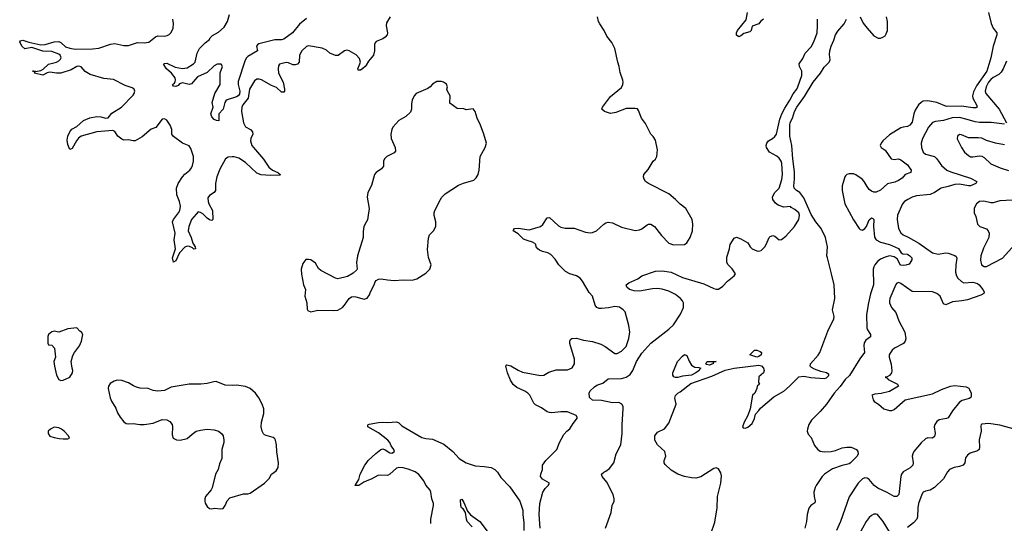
# Model space of a CAD drawing. Header units: inches. Extents: x 2293880 to 2522759, y 823965 to 1006879.
# Tile 62 of 256: x 2326924 to 2335669, y 894573 to 899046. Entities that reach past the tile are written whole.
import ezdxf

# ---------------------------------------------------------------- set-up
doc = ezdxf.new("R2010")
doc.units = ezdxf.units.IN
doc.header["$MEASUREMENT"] = 0
doc.layers.add('C3829', color=7, linetype='Continuous')
doc.layers.add('C3839', color=7, linetype='Continuous')

msp = doc.modelspace()

# ---------------------------------------------------------------- linework, layer by layer
at = {"layer": 'C3829', "color": 5}
for points, elevation in [([(2329470, 899056), (2329410, 899004.7), (2329347.7, 898930), (2329270, 898872.7), (2329250, 898866.4), (2329190, 898866.5), (2329048.4, 898831.6), (2329036, 898824), (2329026.5, 898810), (2329035.8, 898770), (2328950, 898720.3), (2328935, 898705), (2328922.3, 898677.7), (2328863, 898497.1), (2328863.3, 898470), (2328879.3, 898410), (2328876, 898384), (2328865.5, 898370), (2328850, 898361.2), (2328765.9, 898334.1), (2328754.9, 898325.1), (2328746.3, 898310), (2328730, 898252), (2328693, 898210), (2328692.7, 898147.3), (2328670.5, 898149.5), (2328650, 898159.6), (2328630, 898183.7), (2328622.7, 898210), (2328641.1, 898270), (2328634.2, 898310), (2328656.5, 898390), (2328704.3, 898470), (2328705.7, 898574.3), (2328724.4, 898630), (2328713.6, 898650), (2328678, 898650), (2328650, 898636.9), (2328590, 898576.3), (2328501.8, 898538.2), (2328450, 898477.4), (2328430, 898471.2), (2328370, 898485.1), (2328344.4, 898475.6), (2328330, 898462), (2328310, 898452.7), (2328290, 898455.3), (2328281.2, 898470), (2328297.7, 898482.3), (2328304.4, 898495.6), (2328307.8, 898510), (2328303.5, 898530), (2328271.8, 898571.8), (2328227, 898610), (2328202, 898650), (2328210, 898658), (2328230, 898659.1), (2328304.9, 898625), (2328370, 898611.6), (2328410, 898618.9), (2328467.6, 898652.4), (2328481.3, 898670), (2328500.8, 898750), (2328521.7, 898790), (2328570, 898841.6), (2328609.2, 898870), (2328615.5, 898884.5), (2328635.1, 898904.9), (2328690, 898936.3), (2328740.7, 898979.3), (2328769.5, 899030), (2328786.8, 899093.2)], 160), ([(2330000, 898643.4), (2329991.5, 898630), (2329970, 898611.5), (2329950, 898598.7), (2329930, 898598), (2329928.4, 898610), (2329949.8, 898670), (2329941.1, 898701.1), (2329913, 898733), (2329850, 898770.7), (2329830, 898774.6), (2329810, 898769.8), (2329752.4, 898727.6), (2329730, 898728.2), (2329679.5, 898750), (2329650, 898775.1), (2329610, 898794), (2329490, 898813.3), (2329470, 898807), (2329430, 898769.4), (2329410.3, 898730), (2329406, 898670), (2329390, 898651.3), (2329370, 898644.5), (2329350, 898646.2), (2329310, 898663), (2329290, 898664.7), (2329231, 898650), (2329223.2, 898636.8), (2329218.6, 898610), (2329223.2, 898570), (2329263.6, 898490), (2329276.5, 898430), (2329276.5, 898410), (2329270, 898401.6), (2329250, 898401.7), (2329204.4, 898444.4), (2329161.2, 898461.2), (2329070, 898511.3), (2329050, 898518.7), (2329030, 898518), (2329010, 898502.4), (2328966.2, 898430), (2328951.5, 898348.5), (2328905.4, 898290), (2328896.5, 898270), (2328892.6, 898230), (2328910.4, 898130), (2328930, 898095.5), (2328973.4, 898070), (2328990.4, 898050), (2328994, 898030), (2328975.8, 897990), (2328974.9, 897970), (2328986.7, 897930), (2328998.9, 897910), (2329088, 897808), (2329136.5, 897736.5), (2329170, 897710.2), (2329216.3, 897690), (2329221.7, 897681.7), (2329241, 897670), (2329235.5, 897664.5), (2329150, 897661.1), (2329067, 897667), (2329030, 897682.5), (2328930, 897778.3), (2328870, 897815.2), (2328830, 897828.1), (2328810, 897828), (2328776.2, 897823.8), (2328752.4, 897810), (2328702.7, 897717.3), (2328673.2, 897650), (2328663.9, 897590), (2328662, 897530), (2328650.2, 897509.8), (2328610, 897483.6), (2328595.8, 897464.2), (2328596.2, 897430), (2328602.6, 897410), (2328636.9, 897350), (2328640.4, 897270), (2328630, 897262), (2328610, 897267.8), (2328590, 897281.8), (2328550, 897322.8), (2328530, 897334.6), (2328510, 897338.7), (2328490, 897319.7), (2328450.2, 897270), (2328425.4, 897210), (2328419, 897170), (2328446.5, 897110), (2328462.5, 897062.5), (2328482, 897030), (2328484.7, 897010), (2328470, 897007.1), (2328458.9, 897018.9), (2328431.9, 897031.9), (2328410, 897033.3), (2328390, 897026), (2328344.1, 896975.9), (2328310, 896903.7), (2328290, 896892.7), (2328279.8, 896930), (2328307.1, 897010), (2328294.2, 897090), (2328304.1, 897150), (2328281.1, 897250), (2328288.5, 897270), (2328334.8, 897330), (2328344.5, 897350), (2328350.8, 897390), (2328344.4, 897430), (2328320.4, 897490), (2328317.1, 897550), (2328329.9, 897590.1), (2328368.6, 897650), (2328390, 897674.3), (2328433.5, 897710), (2328450.8, 897730), (2328459.8, 897750), (2328467.4, 897790), (2328466.2, 897830), (2328442.3, 897902.2), (2328430, 897926), (2328369, 897950), (2328289.7, 898009.7), (2328276.2, 898030), (2328273.7, 898070), (2328260.5, 898110), (2328230, 898152.7), (2328210, 898166), (2328190, 898162.7), (2328132.6, 898087.4), (2328090, 898074), (2328010, 898006.3), (2327950, 897971.3), (2327930, 897969.7), (2327890, 897978), (2327850, 897976.9), (2327830, 897983.5), (2327794, 898010), (2327770, 898051.8), (2327750, 898062.6), (2327610, 898051.3), (2327469.4, 898010.6), (2327446.8, 897993.2), (2327428.7, 897971.3), (2327390, 897902.9), (2327370, 897893.2), (2327350, 897936), (2327345, 897975), (2327352.4, 898010), (2327370, 898050.7), (2327386.2, 898073.8), (2327430, 898096.9), (2327490, 898151.1), (2327546.8, 898173.2), (2327610, 898186.1), (2327643.1, 898183.1), (2327690, 898171.5), (2327710, 898175.3), (2327743.2, 898216.8), (2327826.6, 898270), (2327930, 898374.6), (2327941.4, 898390), (2327946.6, 898410), (2327940.4, 898430), (2327921.2, 898441.2), (2327861.2, 898461.2), (2327755.8, 898515.8), (2327670, 898522.2), (2327550, 898557.7), (2327505.8, 898585.8), (2327470, 898627.2), (2327450, 898632.7), (2327430, 898630.8), (2327380, 898600), (2327290, 898572.1), (2327250, 898571), (2327190, 898580.2), (2327166.8, 898573.2), (2327130, 898551.8), (2327056, 898570), (2327057.2, 898577.2), (2327047.6, 898587.6), (2327038, 898590), (2327062, 898590), (2327064.7, 898584.7), (2327110, 898593.2), (2327133, 898607), (2327180.4, 898650), (2327250.9, 898669.1), (2327270, 898680.2), (2327285.8, 898694.2), (2327291.8, 898708.3), (2327290, 898714.7), (2327281.6, 898730), (2327270, 898738.5), (2327210, 898763.1), (2327130, 898765.3), (2327030, 898797.8), (2326970, 898788), (2326944, 898810), (2326923.5, 898850), (2326930, 898857), (2326950, 898862.6), (2327005.4, 898845.4), (2327110, 898822.1), (2327150, 898825.8), (2327230, 898849.6), (2327270, 898851.2), (2327290, 898843.2), (2327330, 898805.6), (2327370, 898791.6), (2327416.5, 898783.5), (2327571.6, 898788.4), (2327625.6, 898794.4), (2327730, 898827.2), (2327770, 898835.3), (2327850, 898816), (2327890, 898816), (2327970, 898842.4), (2328030, 898839.3), (2328070, 898845.5), (2328130, 898893), (2328150, 898903.8), (2328210, 898900.4), (2328234.5, 898905.5), (2328250, 898913), (2328268.3, 898931.7), (2328286.6, 898970), (2328291, 899011), (2328284.7, 899050)], 180), ([(2330000, 897246.2), (2329980.5, 897210), (2329975.2, 897164.8), (2329975.5, 897110), (2329923.8, 896950), (2329914.9, 896890), (2329920.7, 896830), (2329917.1, 896822.9), (2329885.8, 896794.2), (2329834.4, 896765.6), (2329750, 896745.2), (2329730, 896749.2), (2329598, 896818), (2329577.5, 896837.5), (2329550, 896884), (2329510, 896912.7), (2329490, 896917.2), (2329464.9, 896915.1), (2329439.8, 896880.2), (2329424, 896830), (2329425.2, 896785.2), (2329444, 896690), (2329461, 896650), (2329455.5, 896590), (2329473.4, 896530), (2329476, 896476), (2329482, 896462), (2329510, 896451), (2329572.7, 896467.3), (2329710, 896461.6), (2329750, 896467.3), (2329790, 896490.7), (2329810, 896510.8), (2329849.7, 896570.3), (2329870, 896584), (2329890, 896587.3), (2329910, 896584), (2329984.5, 896564.5), (2330000, 896568.6)], 220), ([(2330000, 894947.1), (2329980.9, 894939.1), (2329937.1, 894910), (2329899, 894910), (2329906.2, 894913.8), (2329936.6, 894963.4), (2329947.1, 895010), (2329990, 895090.2), (2330000, 895103.7)], 180)]:
    msp.add_lwpolyline(points, dxfattribs=dict(at, elevation=elevation))
at = {"layer": 'C3829', "color": 5, "elevation": 220}
for points in [[(2327430, 896309), (2327350, 896299.3), (2327270, 896269.3), (2327230, 896279), (2327210, 896274), (2327178, 896250), (2327172.7, 896232.7), (2327172.7, 896172.7), (2327178, 896158), (2327210, 896154), (2327232, 896130), (2327242, 896050), (2327226, 896010), (2327231.3, 895970), (2327251.3, 895890), (2327271.6, 895851.6), (2327290, 895842), (2327310, 895844.7), (2327368.7, 895870), (2327394, 895910), (2327395.3, 895930), (2327388.4, 895951.6), (2327382, 896010), (2327396.5, 896063.5), (2327409.4, 896090.6), (2327456, 896150), (2327474, 896190), (2327484, 896250), (2327473.2, 896270), (2327458.4, 896278.4)], [(2327790, 895844.2), (2327763.1, 895836.9), (2327726.3, 895813.7), (2327712.4, 895790), (2327710.4, 895770), (2327727.6, 895687.6), (2327738.6, 895658.6), (2327776.3, 895596.3), (2327793.1, 895553.1), (2327816.2, 895516.2), (2327850, 895474), (2327870, 895459.1), (2327890, 895455.5), (2327930, 895459.6), (2327990, 895450.2), (2328030, 895449.2), (2328110, 895463.6), (2328190, 895494), (2328230, 895491.7), (2328257.2, 895477.2), (2328277.4, 895450), (2328281.7, 895430), (2328278, 895358), (2328288, 895328), (2328314.9, 895314.9), (2328349.5, 895310.5), (2328410, 895324.9), (2328454.6, 895365.4), (2328489.7, 895390.3), (2328530, 895401.6), (2328590, 895410.5), (2328650, 895403), (2328690, 895390.6), (2328716, 895370), (2328730.8, 895350), (2328736.3, 895310), (2328735.5, 895290), (2328719.3, 895230), (2328719.3, 895150), (2328698.9, 895101.1), (2328685.3, 895050), (2328663.7, 895010), (2328632.5, 894887.5), (2328624.9, 894870), (2328573.4, 894810), (2328566.8, 894790), (2328566.8, 894770), (2328570.9, 894750.9), (2328590, 894722), (2328610, 894706), (2328630, 894702.8), (2328652.9, 894707.1), (2328710, 894702.8), (2328730, 894706), (2328749.4, 894730.6), (2328767.5, 894772.5), (2328790, 894798.8), (2328910, 894836), (2328950, 894836), (2328970, 894841), (2329099, 894930), (2329139, 894970), (2329161.2, 895010), (2329200.5, 895039.5), (2329220.7, 895070), (2329222.9, 895110), (2329208.3, 895208.3), (2329205.6, 895270), (2329197, 895310), (2329190, 895324), (2329175.3, 895335.3), (2329111.6, 895351.6), (2329099.1, 895359.1), (2329088.2, 895368.2), (2329076.2, 895390), (2329067.6, 895430), (2329071.3, 895470), (2329092.7, 895547.3), (2329091.1, 895590), (2329076.9, 895630), (2329047.9, 895687.9), (2329017.6, 895730), (2328970, 895771.2), (2328930, 895788.2), (2328850, 895801.1), (2328810, 895797.4), (2328750, 895800.5), (2328670, 895831.1), (2328649, 895831), (2328590, 895814), (2328532.1, 895807.9), (2328430, 895809.6), (2328270, 895782), (2328210, 895751.2), (2328150, 895747), (2328110, 895753), (2328064, 895770), (2327994.4, 895774.4), (2327961.4, 895781.4), (2327933, 895793), (2327890, 895819.7), (2327830, 895842.4)], [(2327230, 895426), (2327198, 895410), (2327176, 895390), (2327176, 895370), (2327190, 895347.3), (2327230, 895334), (2327272.7, 895327.3), (2327310, 895322.8), (2327350, 895324.7), (2327366, 895330), (2327358, 895350), (2327319, 895390), (2327294, 895410), (2327270, 895422)]]:
    msp.add_lwpolyline(points, close=True, dxfattribs=at)
at = {"layer": 'C3839', "color": 5}
for points, elevation in [([(2330214.7, 899070), (2330183, 899017), (2330179.7, 898990), (2330190.2, 898930), (2330187, 898910), (2330170.5, 898890), (2330150, 898875.8), (2330089, 898851), (2330079.9, 898840.1), (2330073.8, 898826.2), (2330076, 898770), (2330067, 898730), (2330022, 898678), (2330000, 898643.4)], 180), ([(2331547, 894530), (2331538, 894650), (2331542.7, 894750), (2331569, 894850), (2331590, 894882), (2331618, 894910), (2331628, 894930), (2331566.3, 894966.3), (2331549.5, 894990), (2331551.3, 895010), (2331566, 895050), (2331567.8, 895090), (2331597, 895130), (2331696, 895230), (2331717, 895290), (2331756.9, 895363.1), (2331782, 895390), (2331810, 895410.7), (2331840.1, 895459.9), (2331878, 895510), (2331865.2, 895530), (2331790, 895562.4), (2331730, 895563.5), (2331650, 895553), (2331630, 895556.3), (2331610, 895564.2), (2331559, 895599), (2331504.8, 895624.8), (2331490, 895639.5), (2331453.7, 895710), (2331437.4, 895730), (2331410, 895746.6), (2331338.1, 895778.1), (2331305.6, 895805.6), (2331283.2, 895843.2), (2331255.7, 895910), (2331240.7, 895970), (2331250, 895979.3), (2331287.3, 895972.7), (2331350, 895933.8), (2331390, 895916.2), (2331550, 895884.6), (2331579.5, 895890), (2331623.4, 895916.6), (2331690, 895936.9), (2331790, 895934.9), (2331830, 895952.7), (2331850.8, 895990), (2331850.8, 896030), (2331811.2, 896170), (2331810, 896191.3), (2331815.6, 896204.4), (2331826.6, 896213.4), (2331870, 896218.3), (2331930, 896200.3), (2332010, 896186.5), (2332085, 896165), (2332124.8, 896144.8), (2332210, 896080.5), (2332230, 896080.5), (2332270, 896100.7), (2332310, 896144), (2332333.2, 896213.2), (2332344, 896270), (2332333.2, 896330), (2332300.9, 896450), (2332282.7, 896470), (2332252.1, 896492.1), (2332230, 896496.3), (2332210, 896497.4), (2332154.3, 896485.7), (2332090, 896481.8), (2332070, 896482.2), (2332049.1, 896489.1), (2332033.8, 896510), (2332010, 896589.3), (2331982.6, 896622.6), (2331923.9, 896723.9), (2331901.3, 896750), (2331870, 896771), (2331810, 896788.7), (2331770.6, 896810.6), (2331711.2, 896870), (2331679.1, 896919.1), (2331640, 896960), (2331614, 896974), (2331567, 896987), (2331540.4, 897000.4), (2331526.6, 897010), (2331512.3, 897030), (2331507, 897050), (2331498, 897058), (2331479.3, 897070), (2331430, 897083.5), (2331398.1, 897098.1), (2331350, 897145.1), (2331306, 897170), (2331310, 897178), (2331317.2, 897190), (2331350, 897194.6), (2331450, 897178.3), (2331550, 897209.3), (2331570, 897226.3), (2331610, 897286), (2331630, 897290.3), (2331710, 897216), (2331730, 897203.2), (2331770, 897194.3), (2331850, 897195.3), (2331950, 897159.5), (2331990, 897153.1), (2332010, 897154.9), (2332046.6, 897170), (2332111.1, 897228.9), (2332130, 897243), (2332150, 897248.4), (2332190, 897240.4), (2332270, 897203), (2332390, 897174.8), (2332430, 897180.5), (2332450, 897188.4), (2332497.5, 897222.5), (2332510, 897228.5), (2332530, 897228.7), (2332562.4, 897210), (2332624.2, 897130), (2332690, 897060.4), (2332730, 897046.4), (2332829.5, 897050.5), (2332850, 897064.9), (2332878.7, 897110), (2332900.5, 897170), (2332901.7, 897230), (2332895.8, 897270), (2332840.7, 897370), (2332790, 897407.6), (2332749.6, 897450), (2332690, 897498.7), (2332509, 897590), (2332481.2, 897610), (2332470, 897628.7), (2332464.5, 897650), (2332467.7, 897672.3), (2332504.7, 897715.3), (2332549.4, 897790), (2332571.5, 897808.5), (2332583.7, 897830), (2332587.6, 897890), (2332570, 897975.3), (2332550, 898009), (2332529.2, 898030), (2332482.5, 898122.5), (2332447.6, 898170), (2332420.5, 898240.5), (2332410, 898252.7), (2332390, 898256), (2332310, 898258.4), (2332219.8, 898220.2), (2332170, 898213.2), (2332118, 898230), (2332095.3, 898250), (2332099, 898270), (2332170, 898362.8), (2332270, 898444.7), (2332281.2, 898470), (2332284, 898490), (2332282, 898510), (2332258, 898578), (2332249.4, 898630), (2332235.1, 898670), (2332209.7, 898790), (2332183.6, 898843.6), (2332138.4, 898898.4), (2332114.7, 898950), (2332075.1, 899010), (2332065.8, 899030), (2332057.2, 899070)], 180), ([(2333530, 899049.2), (2333504, 899030), (2333490, 899009), (2333430.7, 898989.3), (2333420.7, 898950), (2333410, 898939.3), (2333355.8, 898924.2), (2333330, 898902.7), (2333310, 898894), (2333290, 898908), (2333289.5, 898930), (2333299.3, 898950), (2333374.9, 899045.1), (2333388.2, 899110)], 160), ([(2335528.4, 899110), (2335553.3, 899013.3), (2335571.1, 898971.1), (2335602, 898930), (2335603.6, 898910), (2335569.3, 898810.7), (2335550, 898706.6), (2335512.6, 898590), (2335420.8, 898459.2), (2335394.3, 898405.7), (2335387.1, 898370), (2335390.2, 898350), (2335423.2, 898290), (2335428, 898270), (2335416, 898264), (2335390, 898261.6), (2335290, 898276.4), (2335154.8, 898274.8), (2335070, 898309.4), (2334990, 898325.8), (2334950, 898321), (2334930, 898310.5), (2334908.1, 898290), (2334878.1, 898241.9), (2334865.6, 898210), (2334850, 898136.2), (2334831.4, 898108.6), (2334810, 898098), (2334770, 898092.5), (2334750, 898084.8), (2334650, 898023.7), (2334590.3, 897970), (2334574, 897950), (2334565.5, 897930), (2334576, 897910), (2334610, 897886), (2334664, 897810), (2334690, 897804.9), (2334730, 897808.7), (2334750, 897801.1), (2334810, 897757), (2334841.6, 897710), (2334838, 897690), (2334790, 897672), (2334760.9, 897639.1), (2334730, 897617.4), (2334696.3, 897603.7), (2334632.8, 897587.2), (2334570, 897531.6), (2334530, 897513.6), (2334510, 897515.1), (2334490, 897523), (2334470, 897538), (2334450, 897562.9), (2334424.4, 897610), (2334405.3, 897630), (2334350, 897668.6), (2334330, 897677.1), (2334290, 897676.3), (2334270.3, 897670), (2334259.8, 897660.2), (2334251.8, 897650), (2334227.8, 897570), (2334227.8, 897530), (2334254, 897410), (2334328.5, 897268.5), (2334380.9, 897190), (2334390, 897181.5), (2334410, 897177.8), (2334429.6, 897190), (2334443.9, 897210), (2334470, 897267.7), (2334490, 897284.9), (2334500.7, 897280.7), (2334510.3, 897270.3), (2334506.5, 897210), (2334515.5, 897115.5), (2334530.2, 897090.2), (2334570.8, 897070.8), (2334650, 897048.6), (2334730, 897012.5), (2334753.8, 896973.8), (2334767.3, 896967.3), (2334810, 896964.6), (2334831.1, 896950), (2334848.7, 896930), (2334848.2, 896911.8), (2334830, 896882), (2334824.5, 896875.5), (2334795, 896865), (2334770, 896862.3), (2334750, 896865.6), (2334743.2, 896870), (2334719.4, 896919.4), (2334710, 896928.4), (2334690, 896938.3), (2334650, 896947.7), (2334610, 896938.2), (2334570, 896920.2), (2334542.1, 896897.9), (2334519.2, 896870), (2334509.4, 896850.6), (2334505.6, 896830), (2334507.5, 896690), (2334481.5, 896610), (2334462, 896530), (2334446.1, 896426.1), (2334448.7, 896310), (2334454, 896290), (2334480.3, 896250), (2334479.5, 896230), (2334440.6, 896199.4), (2334425.5, 896174.5), (2334422.6, 896150), (2334427.3, 896090), (2334384.8, 896035.2), (2334293.4, 895886.6), (2334255.3, 895850), (2334212.5, 895787.5), (2334158.8, 895730), (2334089.6, 895630.4), (2334033.2, 895566.8), (2333955.6, 895490), (2333933.2, 895450), (2333921.5, 895410), (2333919.5, 895390), (2333926.2, 895366.2), (2333954, 895334), (2333983.9, 895263.9), (2334010.2, 895230.2), (2334034.6, 895214.6), (2334070, 895206.5), (2334130, 895211.1), (2334170, 895220.7), (2334230, 895243.2), (2334270, 895250.2), (2334308.5, 895248.5), (2334356, 895230), (2334367.3, 895210), (2334370.7, 895190.7), (2334362, 895170), (2334303.8, 895110), (2334290, 895101.1), (2334230, 895087.2), (2334144.6, 895055.4), (2334072.4, 895010), (2334050, 894987.4), (2333999.2, 894910), (2333988.3, 894890), (2333978.4, 894850), (2333979.7, 894810), (2333990.3, 894770), (2333985.8, 894754.2), (2333950, 894732.2), (2333932.6, 894707.4), (2333916.9, 894650), (2333913.2, 894590), (2333897.2, 894530)], 140), ([(2334390.4, 899070), (2334416.1, 899016.1), (2334450.2, 898970.2), (2334510, 898904), (2334550, 898882), (2334570, 898883), (2334590, 898890.4), (2334610, 898903.8), (2334620.8, 898919.2), (2334632.8, 898950), (2334632.2, 899030), (2334623.5, 899070)], 140), ([(2332126, 894530), (2332177, 894670), (2332187.3, 894730), (2332203.7, 894770), (2332204.5, 894790), (2332193.6, 894830), (2332137.3, 894937.2), (2332098, 894990), (2332092.7, 895010), (2332111.5, 895028.5), (2332130, 895035.3), (2332161.3, 895058.7), (2332200.4, 895110), (2332223.1, 895190), (2332262.6, 895270), (2332274.2, 895370), (2332273.8, 895450), (2332284.7, 895590), (2332282.4, 895610), (2332273, 895630), (2332245.2, 895645.2), (2332190, 895641.7), (2332090, 895663.5), (2332010, 895665.6), (2331986, 895690), (2331982.9, 895730), (2331991.8, 895750), (2332030, 895786.4), (2332050, 895800.4), (2332102.5, 895817.5), (2332150, 895857.3), (2332270, 895858.1), (2332310, 895870.9), (2332345, 895895), (2332369.4, 895930.6), (2332401.7, 896010), (2332450, 896083.5), (2332530, 896171.8), (2332690, 896296.9), (2332730, 896336.9), (2332794.5, 896430), (2332818.7, 896490), (2332819.8, 896530), (2332810.9, 896550), (2332793.5, 896570), (2332750, 896603.7), (2332690, 896636.2), (2332630, 896652.8), (2332590, 896657.7), (2332545.4, 896654.6), (2332430, 896634.2), (2332382.5, 896637.5), (2332339.5, 896650), (2332316, 896670), (2332309, 896690), (2332333.2, 896710), (2332414.8, 896745.2), (2332450, 896772.2), (2332570, 896812.9), (2332630, 896814.2), (2332710, 896803.5), (2332810, 896756.3), (2332999.8, 896699.8), (2333090, 896657.4), (2333110, 896652), (2333130, 896653.7), (2333170, 896680.3), (2333210, 896724.4), (2333269.2, 896770), (2333282, 896790), (2333252.5, 896832.5), (2333215.3, 896870), (2333204, 896890), (2333204.7, 896935.3), (2333228.7, 897010), (2333230, 897034), (2333235.3, 897050), (2333270, 897104.7), (2333290, 897114.8), (2333330, 897101), (2333390, 897064.7), (2333411, 897030), (2333430.5, 897010.5), (2333470, 896993.4), (2333490, 896990.7), (2333510, 896997.3), (2333540.9, 897030), (2333555.1, 897050), (2333581.2, 897110), (2333590, 897121), (2333614, 897130), (2333630, 897124.7), (2333670, 897091), (2333690, 897094.8), (2333730, 897122.8), (2333806.6, 897210), (2333844.5, 897270), (2333851.2, 897310), (2333843.7, 897330), (2333810, 897359.3), (2333777.2, 897377.2), (2333770, 897388), (2333710, 897382), (2333659.6, 897399.6), (2333636.6, 897416.6), (2333612, 897450), (2333611.5, 897470), (2333618.3, 897490), (2333631.1, 897510), (2333669.9, 897550.1), (2333694.2, 897625.8), (2333698.1, 897670), (2333691.9, 897770), (2333687, 897790), (2333670, 897815), (2333650, 897832.7), (2333584.2, 897870), (2333557.6, 897910), (2333553.3, 897930), (2333558.7, 897950), (2333575.1, 897970), (2333610, 897990.2), (2333631.4, 898008.6), (2333646.5, 898030), (2333676.5, 898163.5), (2333692.5, 898210), (2333719, 898261), (2333764.4, 898330), (2333793.2, 898386.8), (2333825.6, 898430), (2333835, 898450), (2333871.1, 898551.1), (2333869.5, 898589.5), (2333849.3, 898630), (2333846, 898654), (2333879.7, 898700.3), (2333900.5, 898750), (2333953.7, 898806.3), (2333978.2, 898850), (2334005.6, 898930), (2334010.9, 898990), (2334009.7, 899050)], 160), ([(2333058.6, 894470), (2333098, 894582), (2333118.6, 894710), (2333121.4, 894810), (2333151.8, 894930), (2333156.1, 894996.1), (2333150, 895020.7), (2333130, 895057.6), (2333110, 895066.6), (2333090, 895060.9), (2332973.3, 894986.7), (2332930, 894974), (2332890, 894977), (2332828, 894990), (2332768.7, 895010), (2332710, 895045.2), (2332655.5, 895095.5), (2332649, 895110), (2332648.7, 895130), (2332664, 895170), (2332655.3, 895210), (2332590, 895269.2), (2332576, 895290), (2332566, 895310), (2332566, 895350), (2332590, 895382.8), (2332650, 895411), (2332690, 895462), (2332753.2, 895630), (2332743.7, 895683.7), (2332749.4, 895709.4), (2332769.6, 895730), (2332790, 895740.4), (2332885.3, 895814.7), (2333070, 895878.7), (2333190, 895932.4), (2333270.5, 895950.5), (2333490, 895978.7), (2333511.5, 895971.6), (2333530.5, 895950), (2333536.3, 895930), (2333531, 895910), (2333490, 895875.3), (2333484.7, 895824.7), (2333494, 895810), (2333474, 895790), (2333472, 895770), (2333452, 895730), (2333432, 895710), (2333411.3, 895590), (2333391.3, 895530), (2333358, 895470), (2333344.7, 895430), (2333350, 895422), (2333370, 895418), (2333390, 895426.8), (2333430, 895458.8), (2333450, 895504.7), (2333458.4, 895541.6), (2333490, 895574), (2333504.4, 895595.6), (2333623.3, 895696.7), (2333710, 895745.8), (2333760.9, 895790), (2333845.4, 895874.6), (2333890, 895880.2), (2333951.4, 895868.6), (2334070, 895859.8), (2334090, 895864.6), (2334110, 895885.5), (2334110, 895895.5), (2334091, 895910), (2334041, 895921), (2333982.6, 895942.6), (2333956.4, 895956.4), (2333943.5, 895970), (2333948.6, 895990), (2334015, 896065), (2334029.8, 896090), (2334101, 896279), (2334156.4, 896390), (2334157.3, 896410), (2334144.2, 896470), (2334165, 896570), (2334156.9, 896690), (2334135.3, 896790), (2334097.7, 896930), (2334094.3, 896950), (2334098.6, 897030), (2334081.2, 897110), (2334041.6, 897190), (2333994.7, 897250), (2333954.4, 897314.4), (2333890, 897464.9), (2333851.8, 897511.8), (2333823.7, 897530), (2333803.4, 897550), (2333799, 897570), (2333806.6, 897630), (2333805, 897695), (2333790.5, 897810), (2333782.5, 897930), (2333763.2, 898010), (2333763, 898110), (2333768.6, 898131.4), (2333788.3, 898170), (2333806.2, 898230), (2333827.7, 898270), (2333895.6, 898364.4), (2333971.3, 898490), (2334037.3, 898570), (2334070, 898624.4), (2334112.7, 898670), (2334121.2, 898690), (2334115.9, 898735.9), (2334119.7, 898770), (2334130, 898810.7), (2334154.8, 898865.3), (2334168.7, 898910), (2334190, 898944.4), (2334248.2, 899010), (2334266.3, 899050)], 140), ([(2335690, 898678), (2335659.8, 898610), (2335639.9, 898580.1), (2335619.9, 898560.1), (2335570, 898532.1), (2335550, 898515.6), (2335528.3, 898490), (2335507.9, 898450), (2335499.5, 898410), (2335504.8, 898390), (2335623.2, 898250), (2335688.4, 898130)], 160), ([(2330000, 896568.6), (2330010, 896571.3), (2330030, 896602), (2330039, 896630), (2330072, 896690), (2330082, 896718), (2330090, 896730.8), (2330110, 896742), (2330134.8, 896745.2), (2330190, 896734.9), (2330250.5, 896730.5), (2330330, 896736.4), (2330410, 896732.4), (2330450, 896744.9), (2330530, 896794), (2330565.2, 896830), (2330577.2, 896870), (2330554.7, 896934.7), (2330545.8, 897005.8), (2330555.2, 897104.8), (2330564.4, 897135.6), (2330598, 897170), (2330619, 897210), (2330620.9, 897250), (2330606.5, 897306.5), (2330606, 897330), (2330611.3, 897350), (2330660.4, 897450), (2330672.8, 897470), (2330701.7, 897498.3), (2330822.5, 897577.5), (2330865, 897595), (2330958.6, 897621.4), (2330978.3, 897641.7), (2330995.1, 897670), (2331003.7, 897710), (2331013.6, 897830), (2331057.6, 897910), (2331069.4, 897950), (2331047.3, 898030), (2331017.6, 898110), (2330987.3, 898170), (2330969.5, 898229.5), (2330950, 898254), (2330890, 898245.2), (2330870, 898253.2), (2330810, 898257.2), (2330744, 898304), (2330746, 898370), (2330724, 898410), (2330719, 898430), (2330724, 898450), (2330714, 898474), (2330688, 898490), (2330670, 898497.2), (2330630, 898496), (2330590, 898472.7), (2330570.7, 898450), (2330550, 898436.2), (2330446, 898390), (2330428.2, 898370), (2330408.4, 898330), (2330402.3, 898297.7), (2330404.9, 898250), (2330394.3, 898225.7), (2330354.3, 898185.7), (2330290.3, 898149.7), (2330239.1, 898090), (2330228.7, 898071.3), (2330220.5, 898030), (2330222.4, 897990), (2330259.3, 897910), (2330260.5, 897879.5), (2330250, 897863.7), (2330184, 897830), (2330163, 897810), (2330155.5, 897790), (2330154, 897746), (2330137.7, 897722.3), (2330090, 897689.4), (2330074.9, 897670), (2330047.4, 897572.6), (2330016.3, 897510), (2330010.6, 897470), (2330026.4, 897370), (2330017.1, 897290), (2330011.8, 897268.2), (2330000, 897246.2)], 220), ([(2335670, 898116.9), (2335553.2, 898133.2), (2335450, 898131.4), (2335410, 898137.5), (2335340.7, 898160.7), (2335270, 898176.4), (2335206, 898173.9), (2335130, 898149.8), (2335056.9, 898143.1), (2335030, 898131.6), (2334995.6, 898090), (2334943.2, 897990), (2334932.2, 897950), (2334934.4, 897910), (2334949.4, 897869.4), (2334970, 897850.3), (2335050.2, 897830.2), (2335070.2, 897810.3), (2335111.7, 897750), (2335158.7, 897710), (2335193.7, 897693.7), (2335370, 897639.6), (2335424.9, 897610), (2335416.3, 897590), (2335370, 897571.1), (2335350, 897569.8), (2335270, 897584.4), (2335230, 897583.5), (2335170, 897563.5), (2335108.2, 897550), (2335050.1, 897509.9), (2335010, 897492.5), (2334890, 897481.4), (2334850, 897469.8), (2334812, 897450), (2334783.7, 897430), (2334766, 897410), (2334720.4, 897310), (2334718.3, 897270), (2334730.2, 897190), (2334750, 897152.2), (2334770, 897135.3), (2334814.9, 897114.9), (2334910, 897059.7), (2335030, 896976), (2335083.2, 896963.2), (2335150, 896974.3), (2335170, 896971.8), (2335230.3, 896950.3), (2335242, 896942), (2335248.3, 896928.3), (2335239, 896870), (2335236.5, 896803.5), (2335243.2, 896770), (2335255.2, 896750), (2335290, 896719.3), (2335310, 896709.5), (2335390, 896713.7), (2335430, 896702), (2335445.5, 896690), (2335478, 896650), (2335488.9, 896630), (2335487.2, 896612.8), (2335462.2, 896597.8), (2335341, 896559), (2335291.5, 896548.5), (2335210, 896539.4), (2335150, 896513.3), (2335130, 896522), (2335099.7, 896590), (2335070, 896615.1), (2335030, 896628.3), (2334851.4, 896631.4), (2334750, 896703.7), (2334730, 896712), (2334714, 896706), (2334705.5, 896694.5), (2334653, 896570), (2334648.5, 896550), (2334650.4, 896530), (2334668.2, 896490), (2334705.8, 896445.8), (2334731.7, 896370), (2334784.4, 896270), (2334794.4, 896210), (2334788.9, 896190), (2334773.1, 896170), (2334692.8, 896127.2), (2334672.2, 896110), (2334654.5, 896085.5), (2334647.4, 896070), (2334647.6, 896050), (2334665.3, 895985.3), (2334670, 895928.7), (2334666, 895910), (2334650, 895887), (2334630, 895874.5), (2334612, 895870), (2334630, 895861), (2334637.3, 895850), (2334720.5, 895810), (2334730.4, 895790), (2334650, 895743.7), (2334574.2, 895725.8), (2334520.6, 895719.4), (2334494, 895710), (2334494.8, 895705.2), (2334504, 895670), (2334513.4, 895653.4), (2334551.3, 895630), (2334598, 895590), (2334650, 895574.8), (2334670, 895574.8), (2334690, 895582.8), (2334789.7, 895670.3), (2335030, 895724.2), (2335110, 895762.6), (2335190, 895792.4), (2335230, 895795.5), (2335330, 895786), (2335352.8, 895772.8), (2335361.1, 895761.1), (2335374, 895730), (2335375.6, 895704.4), (2335370.6, 895690), (2335358.2, 895681.8), (2335295.8, 895664.2), (2335272.4, 895647.6), (2335210, 895571.3), (2335170, 895509.4), (2335157.2, 895502.8), (2335090, 895491.9), (2335070, 895478.3), (2335052.6, 895450), (2335047.3, 895430), (2335054.6, 895370), (2335050, 895345.2), (2335030.3, 895329.7), (2334990, 895332.1), (2334970, 895324.7), (2334930, 895286.3), (2334867, 895210), (2334855.8, 895190), (2334852, 895170), (2334861.1, 895110), (2334855.8, 895090), (2334833.5, 895066.5), (2334770.4, 895030), (2334757.4, 895010), (2334751.6, 894990), (2334732.4, 894830), (2334716, 894810), (2334690, 894809.7), (2334630, 894847.1), (2334545.5, 894885.5), (2334513.6, 894910), (2334470, 894960.7), (2334450, 894973.6), (2334430, 894976.3), (2334410, 894967.6), (2334372.4, 894930), (2334292.2, 894807.8), (2334215.2, 894590), (2334179.6, 894510)], 160), ([(2335670, 897933.8), (2335589.8, 897949.8), (2335510, 897973.3), (2335470, 897992.2), (2335437.4, 897997.4), (2335350, 897996.3), (2335290, 898024.7), (2335270, 898025.6), (2335252.7, 898010), (2335250, 897986.8), (2335288.9, 897910), (2335316.4, 897870), (2335350, 897838.9), (2335370, 897829.1), (2335390, 897826.9), (2335450, 897835.3), (2335470, 897832.4), (2335490, 897821.3), (2335550, 897765.5), (2335633.4, 897730), (2335705.4, 897705.4)], 180), ([(2335743.3, 897443.3), (2335630, 897436.2), (2335570, 897418.5), (2335550, 897418.5), (2335486.5, 897433.5), (2335450, 897431.1), (2335421.6, 897410), (2335410.4, 897390), (2335403, 897370), (2335402, 897330), (2335417.7, 897297.7), (2335432.4, 897230), (2335450.7, 897210), (2335510, 897187), (2335525.7, 897170), (2335534.3, 897150), (2335532.9, 897110), (2335483.2, 897016.8), (2335461.8, 896950), (2335459.2, 896910), (2335466.5, 896870), (2335490, 896853.1), (2335510, 896854.9), (2335652.3, 896927.7), (2335790, 897077.6)], 180), ([(2330000, 895103.7), (2330019.5, 895130), (2330085.6, 895194.3), (2330130, 895228.3), (2330150, 895234.5), (2330170, 895226.4), (2330210, 895198.9), (2330230, 895197.3), (2330251.9, 895210), (2330247.1, 895230), (2330222.5, 895262.5), (2330210.8, 895290.8), (2330192.8, 895310), (2330110, 895378), (2330015.3, 895430), (2330016.4, 895443.6), (2330018, 895450), (2330026.8, 895453.2), (2330111.7, 895468.3), (2330150, 895471.8), (2330192.7, 895467.3), (2330270, 895474.8), (2330290, 895466), (2330318, 895438), (2330494.3, 895334.3), (2330530, 895324.9), (2330590, 895320.9), (2330690, 895276.5), (2330772.2, 895210), (2330826.7, 895150), (2330890.4, 895110), (2330970, 895082.2), (2331050, 895076.9), (2331110, 895067.4), (2331143.8, 895050), (2331167.1, 895027.1), (2331198.6, 894978.6), (2331275.9, 894895.9), (2331364.6, 894770), (2331392.2, 894690), (2331392.4, 894650), (2331401.7, 894578.3), (2331400.4, 894510)], 180), ([(2335770, 895406.5), (2335630, 895444), (2335530, 895460.7), (2335470, 895453.2), (2335464.7, 895450), (2335462, 895438), (2335463, 895390), (2335445.7, 895314.3), (2335450.3, 895250), (2335445.5, 895230), (2335430, 895217.6), (2335364.9, 895195), (2335341.5, 895178.5), (2335325.1, 895154.9), (2335318, 895110), (2335304.9, 895090), (2335270, 895077.2), (2335222.8, 895070), (2335182.4, 895050), (2335164.2, 895030), (2335130, 894967), (2335050.2, 894889.8), (2335010, 894867.8), (2334970, 894859.6), (2334950, 894849.3), (2334937.1, 894830), (2334906.5, 894750), (2334900.2, 894710), (2334897.3, 894630), (2334891.5, 894610), (2334863.6, 894576.4), (2334810, 894536.9)], 180), ([(2330576.3, 894570), (2330575.1, 894610), (2330600.5, 894730), (2330599.7, 894750), (2330584.7, 894790), (2330575.6, 894850), (2330568.2, 894868.2), (2330531.9, 894911.9), (2330512, 894950), (2330470, 895006), (2330436.9, 895030), (2330373.6, 895053.6), (2330330, 895065.9), (2330290, 895069.8), (2330270, 895062.8), (2330212.4, 895010), (2330190, 894998.6), (2330130, 895001.9), (2330103.4, 894996.6), (2330050, 894968), (2330000, 894947.1)], 180), ([(2330941.9, 894541.9), (2330898.9, 894590), (2330891.5, 894610), (2330883.6, 894670), (2330861.4, 894701.4), (2330848.5, 894710), (2330840.5, 894730), (2330838, 894782), (2330850, 894786.8), (2330870, 894757.3), (2330902, 894682), (2330927.3, 894647.3), (2331010.3, 894590), (2331084.9, 894490)], 160), ([(2334650, 894498), (2334593.7, 894590), (2334542.7, 894650), (2334530, 894655.1), (2334510, 894653.5), (2334490, 894643.1), (2334470, 894625.4), (2334442.7, 894590), (2334377.3, 894470)], 180)]:
    msp.add_lwpolyline(points, dxfattribs=dict(at, elevation=elevation))
at = {"layer": 'C3839', "color": 5, "elevation": 140}
for points in [[(2333470, 896049.5), (2333408, 896070), (2333449.1, 896110.9), (2333470, 896111.3), (2333499.8, 896099.8), (2333511.3, 896090), (2333510, 896068.7), (2333490, 896055.3)], [(2332747.5, 895867.5), (2332733.6, 895873.6), (2332725.2, 895890), (2332725.2, 895910), (2332765.2, 896010), (2332810, 896058), (2332830, 896071.3), (2332850, 896062), (2332870, 896012), (2332890, 895978), (2332921, 895961), (2332956.9, 895956.9), (2332974, 895950), (2332961, 895939), (2332958, 895930), (2332930.7, 895910), (2332890.2, 895889.8), (2332810, 895878.7), (2332770, 895868)], [(2333050, 895979), (2333023.1, 895983.1), (2333018, 895990), (2333030, 896010.8), (2333111, 896011), (2333092, 896008), (2333082, 895998), (2333082, 895990), (2333070, 895985.2)]]:
    msp.add_lwpolyline(points, close=True, dxfattribs=at)

doc.saveas('drawing.dxf')
